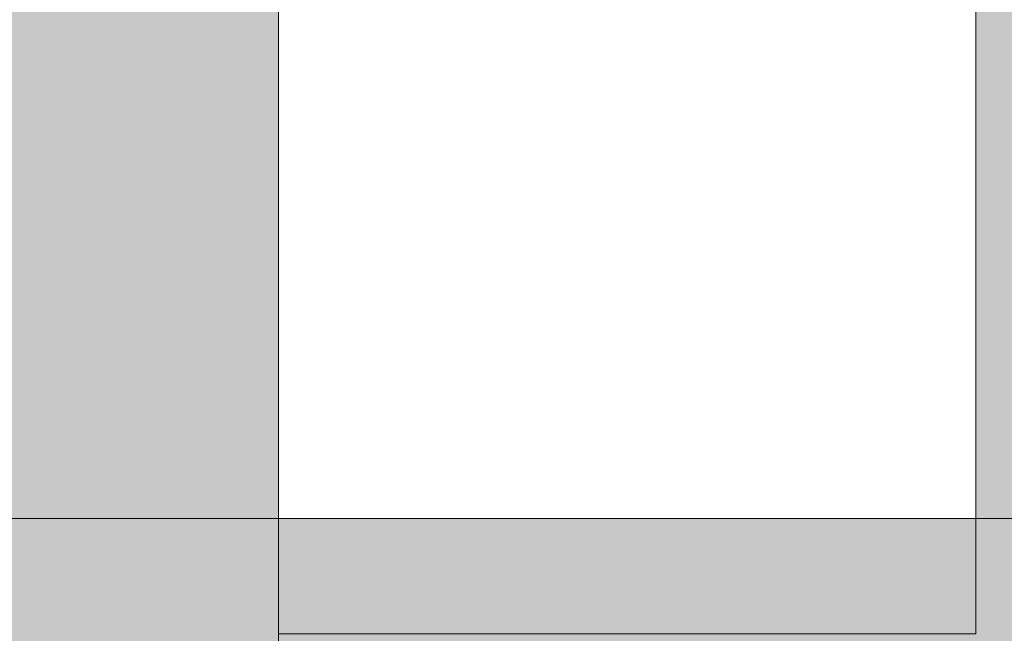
# Model space of a CAD drawing. Header units: millimetres. Extents: x -22841 to 4859, y -11012 to 16470.
# Tile 10 of 29: x -11393 to -8824, y 3425 to 5028. Entities that reach past the tile are written whole.
import ezdxf

# ---------------------------------------------------------------- set-up
doc = ezdxf.new("R2010")
doc.units = ezdxf.units.MM
doc.layers.add('FILL-WHITE', color=7, linetype='Continuous')
doc.layers.add('LINE-CORE', color=7, linetype='Continuous')

msp = doc.modelspace()

# ---------------------------------------------------------------- hatches: boundary and pattern name
at = {"layer": 'FILL-WHITE', "true_color": 0xffffff}
h = msp.add_hatch(color=7, dxfattribs=at)
h.dxf.hatch_style = 1
h.paths.add_polyline_path([(-18639.9, 6674.1), (-16087, 9227), (-10718, 9227), (-10718, 3350), (-12597, 3350), (-12597, 5825.5), (-13552.5, 5825.5), (-13552.5, 3350), (-18639.9, 3350)])
h.paths.add_polyline_path([(-12018, 6500), (-12018, 8900.5), (-12973.5, 8900.5), (-12973.5, 6500)], flags=0)
h = msp.add_hatch(color=7, dxfattribs=at)
h.dxf.hatch_style = 1
h.paths.add_polyline_path([(-18639.9, 6674.1), (-16087, 9227), (-10718, 9227), (-10718, 3350), (-12597, 3350), (-12597, 5825.5), (-13552.5, 5825.5), (-13552.5, 3350), (-18639.9, 3350)])
h.paths.add_polyline_path([(-12018, 6500), (-12018, 8900.5), (-12973.5, 8900.5), (-12973.5, 6500)], flags=0)
h = msp.add_hatch(color=7, dxfattribs=at)
h.dxf.hatch_style = 1
h.paths.add_polyline_path([(-18634.8, 6425), (-10718, 6425), (-10718, 3423.7), (-8898, 3423.7), (-8898, 6425), (-2008.8, 6425), (-2008.8, 3200), (-18634.8, 3200)])
h = msp.add_hatch(color=7, dxfattribs=at)
h.dxf.hatch_style = 1
h.paths.add_polyline_path([(-18634.8, 6425), (-10718, 6425), (-10718, 3423.7), (-8898, 3423.7), (-8898, 6425), (-2008.8, 6425), (-2008.8, 3200), (-18634.8, 3200)])
h = msp.add_hatch(color=7, dxfattribs=at)
h.dxf.hatch_style = 1
h.paths.add_polyline_path([(-1221.3, 3725), (-1221.3, -100), (-7673, -100), (-7673, 2375.5), (-8583.5, 2375.5), (-8583.5, -100), (-12398, -100), (-12398, 2375.5), (-13308.5, 2375.5), (-13308.5, -100), (-13347.3, -100), (-13347.3, 3725)])
h = msp.add_hatch(color=7, dxfattribs=at)
h.dxf.hatch_style = 1
h.paths.add_polyline_path([(-1221.3, 3725), (-1221.3, 3351.3), (-13347.3, 3351.3), (-13347.3, 3725)])

# ---------------------------------------------------------------- linework, layer by layer
at = {"layer": 'LINE-CORE', "lineweight": 5}
for points in [[(-18639.9, 6674.1), (-16087, 9227), (-10718, 9227), (-10718, 3350), (-12597, 3350), (-12597, 5825.5), (-13552.5, 5825.5), (-13552.5, 3350), (-18639.9, 3350)], [(-18639.9, 6674.1), (-16087, 9227), (-10718, 9227), (-10718, 3350), (-12597, 3350), (-12597, 5825.5), (-13552.5, 5825.5), (-13552.5, 3350), (-18639.9, 3350)], [(-18634.8, 6425), (-10718, 6425), (-10718, 3423.7), (-8898, 3423.7), (-8898, 6425), (-2008.8, 6425), (-2008.8, 3200), (-18634.8, 3200)], [(-18634.8, 6425), (-10718, 6425), (-10718, 3423.7), (-8898, 3423.7), (-8898, 6425), (-2008.8, 6425), (-2008.8, 3200), (-2008.8, 3200), (-2008.8, 3200), (-18634.8, 3200), (-18634.8, 3200), (-18634.8, 3200)], [(-1221.3, 3725), (-1221.3, -100), (-7673, -100), (-7673, 2375.5), (-8583.5, 2375.5), (-8583.5, -100), (-12398, -100), (-12398, 2375.5), (-13308.5, 2375.5), (-13308.5, -100), (-13347.3, -100), (-13347.3, 3725)], [(-1221.3, 3725), (-1221.3, 3351.3), (-13347.3, 3351.3), (-13347.3, 3725)]]:
    msp.add_lwpolyline(points, close=True, dxfattribs=at)

doc.saveas('drawing.dxf')
